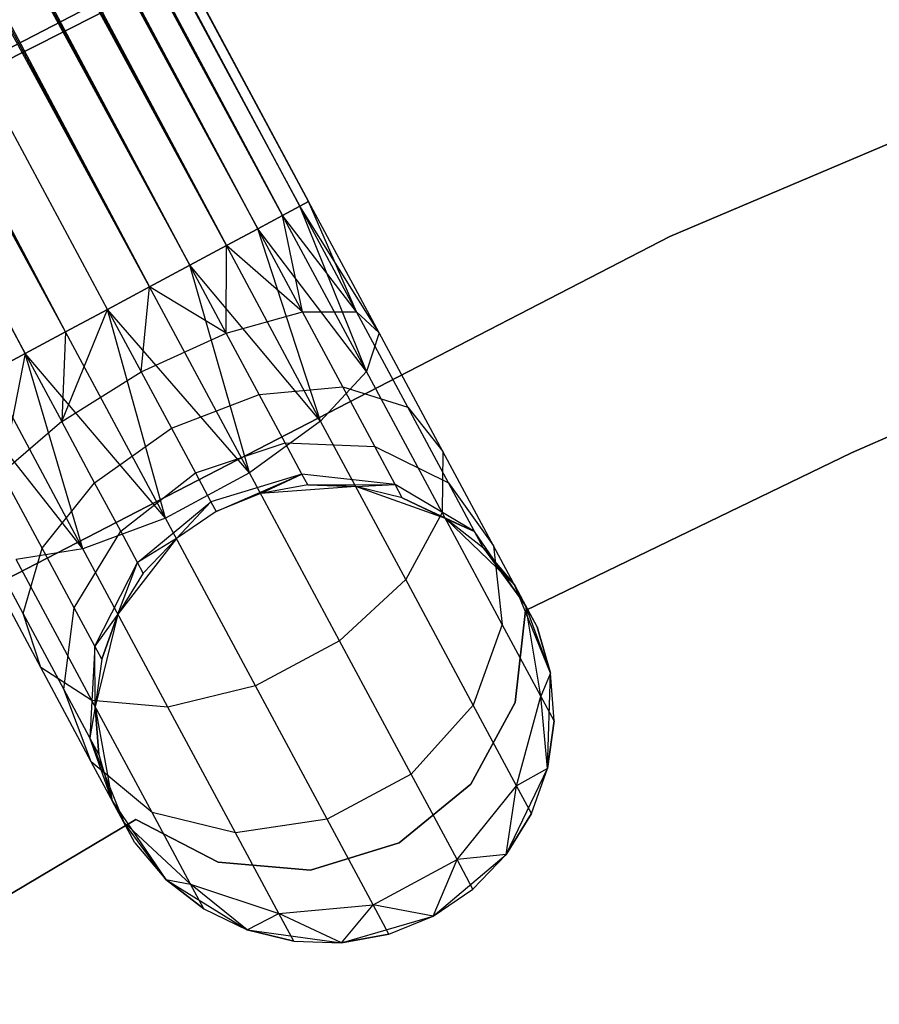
# Model space of a CAD drawing. Extents: x -102 to 102, y -101 to 102.
# Tile 221 of 256: x -20.85 to -17.11, y 35.08 to 39.37. Entities that reach past the tile are written whole.
import ezdxf

# ---------------------------------------------------------------- set-up
doc = ezdxf.new("R2010")
doc.units = 0
doc.header["$LTSCALE"] = 25.4
doc.layers.get('0').update_dxf_attribs({"linetype": 'CONTINUOUS'})

# ---------------------------------------------------------------- blocks, each defined once
blk = doc.blocks.new('NL2500011659_STL')
at = {"color": 0}
for p, q in [((-37.3143, 71.4883, -7.809), (-19.7045, 38.515, -8)), ((-19.5913, 38.5758, -7.6045), (-37.3143, 71.4883, -7.809)), ((-19.5913, 38.5758, -7.6045), (-37.3143, 71.4883, -7.809)), ((-19.6296, 38.5552, -7.809), (-37.3143, 71.4883, -7.809)), ((-19.6296, 38.5552, -7.809), (-37.3143, 71.4883, -7.809)), ((-37.3143, 71.4883, -7.809), (-19.7045, 38.515, -8)), ((-37.276, 71.5089, -7.3955), (-19.5913, 38.5758, -7.6045)), ((-19.5913, 38.5758, -7.3955), (-37.276, 71.5089, -7.3955)), ((-37.276, 71.5089, -7.3955), (-19.5913, 38.5758, -7.6045)), ((-19.6296, 38.5552, -7.191), (-37.276, 71.5089, -7.3955)), ((-19.6296, 38.5552, -7.191), (-37.276, 71.5089, -7.3955)), ((-19.5913, 38.5758, -7.3955), (-37.276, 71.5089, -7.3955)), ((-37.3892, 71.4481, -7), (-19.6296, 38.5552, -7.191)), ((-19.8127, 38.4568, -6.8309), (-37.3892, 71.4481, -7)), ((-19.8127, 38.4568, -6.8309), (-37.3892, 71.4481, -7)), ((-19.7045, 38.515, -7), (-37.3892, 71.4481, -7)), ((-19.7045, 38.515, -7), (-37.3892, 71.4481, -7)), ((-37.3892, 71.4481, -7), (-19.6296, 38.5552, -7.191)), ((-37.4974, 71.3899, -8.1691), (-19.9496, 38.3833, -8.309)), ((-19.7045, 38.515, -8), (-37.4974, 71.3899, -8.1691)), ((-19.7045, 38.515, -8), (-37.4974, 71.3899, -8.1691)), ((-19.8127, 38.4568, -8.1691), (-37.4974, 71.3899, -8.1691)), ((-19.8127, 38.4568, -8.1691), (-37.4974, 71.3899, -8.1691)), ((-37.4974, 71.3899, -8.1691), (-19.9496, 38.3833, -8.309)), ((-37.6343, 71.3164, -6.691), (-19.8127, 38.4568, -6.8309)), ((-20.1091, 38.2977, -6.5865), (-37.6343, 71.3164, -6.691)), ((-20.1091, 38.2977, -6.5865), (-37.6343, 71.3164, -6.691)), ((-19.9496, 38.3833, -6.691), (-37.6343, 71.3164, -6.691)), ((-19.9496, 38.3833, -6.691), (-37.6343, 71.3164, -6.691)), ((-37.6343, 71.3164, -6.691), (-19.8127, 38.4568, -6.8309)), ((-37.7938, 71.2308, -8.4135), (-20.2843, 38.2036, -8.4782)), ((-19.9496, 38.3833, -8.309), (-37.7938, 71.2308, -8.4135)), ((-19.9496, 38.3833, -8.309), (-37.7938, 71.2308, -8.4135)), ((-20.1091, 38.2977, -8.4135), (-37.7938, 71.2308, -8.4135)), ((-20.1091, 38.2977, -8.4135), (-37.7938, 71.2308, -8.4135)), ((-37.7938, 71.2308, -8.4135), (-20.2843, 38.2036, -8.4782)), ((-37.969, 71.1367, -6.5218), (-20.1091, 38.2977, -6.5865)), ((-20.2843, 38.2036, -6.5218), (-37.969, 71.1367, -6.5218)), ((-20.2843, 38.2036, -6.5218), (-37.969, 71.1367, -6.5218)), ((-37.969, 71.1367, -6.5218), (-20.1091, 38.2977, -6.5865)), ((-20.2843, 38.2036, -8.4782), (-38.1522, 71.0384, -8.5)), ((-20.4675, 38.1053, -6.5), (-38.1522, 71.0384, -6.5)), ((-20.4675, 38.1053, -6.5), (-38.1522, 71.0384, -6.5)), ((-20.4675, 38.1053, -8.5), (-38.1522, 71.0384, -8.5)), ((-20.2843, 38.2036, -8.4782), (-38.1522, 71.0384, -8.5)), ((-20.4675, 38.1053, -8.5), (-38.1522, 71.0384, -8.5)), ((-20.6506, 38.0069, -8.4782), (-38.1522, 71.0384, -8.5)), ((-20.6506, 38.0069, -8.4782), (-38.1522, 71.0384, -8.5)), ((-20.8258, 37.9128, -6.5865), (-38.3353, 70.94, -6.5218)), ((-20.8258, 37.9128, -6.5865), (-38.3353, 70.94, -6.5218)), ((-20.6506, 38.0069, -6.5218), (-38.3353, 70.94, -6.5218)), ((-20.6506, 38.0069, -6.5218), (-38.3353, 70.94, -6.5218)), ((-20.6506, 38.0069, -8.4782), (-38.5105, 70.8459, -8.4135)), ((-20.6506, 38.0069, -8.4782), (-38.5105, 70.8459, -8.4135)), ((-20.8258, 37.9128, -8.4135), (-38.5105, 70.8459, -8.4135)), ((-20.8258, 37.9128, -8.4135), (-38.5105, 70.8459, -8.4135)), ((-38.67, 70.7603, -6.691), (-20.8258, 37.9128, -6.5865)), ((-38.67, 70.7603, -6.691), (-20.8258, 37.9128, -6.5865)), ((-18.5002, 40.404, 1), (-21.4683, 38.9073, 1)), ((-21.4683, 38.9073, -6.5), (-18.5002, 40.404, -6.5)), ((-18.5002, 40.404, 1), (-21.4683, 38.9073, 1)), ((-21.4683, 38.9073, -6.5), (-18.5002, 40.404, -6.5)), ((-18.9936, 40.2295, 1), (-21.9472, 38.6965, 1)), ((-21.9472, 38.6965, 2), (-18.9936, 40.2295, 2)), ((-18.9936, 40.2295, 1), (-21.9472, 38.6965, 1)), ((-21.9472, 38.6965, 2), (-18.9936, 40.2295, 2)), ((-18.0184, 38.4228, 1), (-15.0238, 39.6905, 1)), ((-15.0238, 39.6905, -6.5), (-18.0184, 38.4228, -6.5)), ((-15.0238, 39.6905, -6.5), (-18.0184, 38.4228, -6.5)), ((-18.0184, 38.4228, 1), (-15.0238, 39.6905, 1)), ((-19.5913, 38.5758, -7.3955), (-19.6296, 38.5552, -7.191)), ((-19.6296, 38.5552, -7.809), (-19.5913, 38.5758, -7.6045)), ((-19.6296, 38.5552, -7.809), (-19.5913, 38.5758, -7.6045)), ((-19.5913, 38.5758, -7.3955), (-19.6296, 38.5552, -7.191)), ((-19.3824, 38.0948, -7.1082), (-19.5913, 38.5758, -7.3955)), ((-19.3824, 38.0948, -7.1082), (-19.5913, 38.5758, -7.3955)), ((-19.2836, 38.0028, -7.5015), (-19.5913, 38.5758, -7.3955)), ((-19.2836, 38.0028, -7.5015), (-19.5913, 38.5758, -7.6045)), ((-19.2836, 38.0028, -7.5015), (-19.5913, 38.5758, -7.3955)), ((-19.2836, 38.0028, -7.5015), (-19.5913, 38.5758, -7.6045)), ((-19.6296, 38.5552, -7.191), (-19.7045, 38.515, -7)), ((-19.7045, 38.515, -8), (-19.6296, 38.5552, -7.809)), ((-19.7045, 38.515, -8), (-19.6296, 38.5552, -7.809)), ((-19.6296, 38.5552, -7.191), (-19.7045, 38.515, -7)), ((-19.3824, 38.0948, -7.1082), (-19.6296, 38.5552, -7.191)), ((-19.3824, 38.0948, -7.1082), (-19.6296, 38.5552, -7.191)), ((-19.2836, 38.0028, -7.5015), (-19.6296, 38.5552, -7.809)), ((-19.2836, 38.0028, -7.5015), (-19.6296, 38.5552, -7.809)), ((-19.339, 37.8344, -7.8776), (-19.6296, 38.5552, -7.809)), ((-19.339, 37.8344, -7.8776), (-19.6296, 38.5552, -7.809)), ((-19.7045, 38.515, -7), (-19.8127, 38.4568, -6.8309)), ((-19.8127, 38.4568, -8.1691), (-19.7045, 38.515, -8)), ((-19.8127, 38.4568, -8.1691), (-19.7045, 38.515, -8)), ((-19.7045, 38.515, -7), (-19.8127, 38.4568, -6.8309)), ((-19.6182, 38.0945, -6.7657), (-19.7045, 38.515, -7)), ((-19.6182, 38.0945, -6.7657), (-19.7045, 38.515, -7)), ((-19.3824, 38.0948, -7.1082), (-19.7045, 38.515, -7)), ((-19.3824, 38.0948, -7.1082), (-19.7045, 38.515, -7)), ((-19.339, 37.8344, -7.8776), (-19.7045, 38.515, -8)), ((-19.339, 37.8344, -7.8776), (-19.7045, 38.515, -8)), ((-19.8127, 38.4568, -6.8309), (-19.9496, 38.3833, -6.691)), ((-19.9496, 38.3833, -8.309), (-19.8127, 38.4568, -8.1691)), ((-19.9496, 38.3833, -8.309), (-19.8127, 38.4568, -8.1691)), ((-19.8127, 38.4568, -6.8309), (-19.9496, 38.3833, -6.691)), ((-19.6182, 38.0945, -6.7657), (-19.8127, 38.4568, -6.8309)), ((-19.6182, 38.0945, -6.7657), (-19.8127, 38.4568, -6.8309)), ((-19.339, 37.8344, -7.8776), (-19.8127, 38.4568, -8.1691)), ((-19.339, 37.8344, -7.8776), (-19.8127, 38.4568, -8.1691)), ((-19.539, 37.6186, -8.1715), (-19.8127, 38.4568, -8.1691)), ((-19.539, 37.6186, -8.1715), (-19.8127, 38.4568, -8.1691)), ((-20.9072, 36.9296, 1), (-18.0184, 38.4228, 1)), ((-18.0184, 38.4228, -6.5), (-20.9072, 36.9296, -6.5)), ((-18.0184, 38.4228, -6.5), (-20.9072, 36.9296, -6.5)), ((-20.9072, 36.9296, 1), (-18.0184, 38.4228, 1)), ((-18.0184, 38.4228, -6.5), (-18.0184, 38.4228, 1)), ((-18.0184, 38.4228, -6.5), (-18.0184, 38.4228, 1)), ((-19.9496, 38.3833, -6.691), (-20.1091, 38.2977, -6.5865)), ((-20.1091, 38.2977, -8.4135), (-19.9496, 38.3833, -8.309)), ((-20.1091, 38.2977, -8.4135), (-19.9496, 38.3833, -8.309)), ((-19.9496, 38.3833, -6.691), (-20.1091, 38.2977, -6.5865)), ((-19.9503, 38.0019, -6.5333), (-19.9496, 38.3833, -6.691)), ((-19.9503, 38.0019, -6.5333), (-19.9496, 38.3833, -6.691)), ((-19.6182, 38.0945, -6.7657), (-19.9496, 38.3833, -6.691)), ((-19.6182, 38.0945, -6.7657), (-19.9496, 38.3833, -6.691)), ((-19.539, 37.6186, -8.1715), (-19.9496, 38.3833, -8.309)), ((-19.539, 37.6186, -8.1715), (-19.9496, 38.3833, -8.309)), ((-20.1091, 38.2977, -6.5865), (-20.2843, 38.2036, -6.5218)), ((-20.2843, 38.2036, -8.4782), (-20.1091, 38.2977, -8.4135)), ((-20.2843, 38.2036, -8.4782), (-20.1091, 38.2977, -8.4135)), ((-20.1091, 38.2977, -6.5865), (-20.2843, 38.2036, -6.5218)), ((-19.9503, 38.0019, -6.5333), (-20.1091, 38.2977, -6.5865)), ((-19.9503, 38.0019, -6.5333), (-20.1091, 38.2977, -6.5865)), ((-19.539, 37.6186, -8.1715), (-20.1091, 38.2977, -8.4135)), ((-19.539, 37.6186, -8.1715), (-20.1091, 38.2977, -8.4135)), ((-19.8489, 37.3928, -8.3324), (-20.1091, 38.2977, -8.4135)), ((-19.8489, 37.3928, -8.3324), (-20.1091, 38.2977, -8.4135)), ((-20.2843, 38.2036, -6.5218), (-20.4675, 38.1053, -6.5)), ((-20.4675, 38.1053, -8.5), (-20.2843, 38.2036, -8.4782)), ((-20.2843, 38.2036, -6.5218), (-20.4675, 38.1053, -6.5)), ((-20.4675, 38.1053, -8.5), (-20.2843, 38.2036, -8.4782)), ((-20.3213, 37.833, -6.4511), (-20.2843, 38.2036, -6.5218)), ((-20.3213, 37.833, -6.4511), (-20.2843, 38.2036, -6.5218)), ((-19.9503, 38.0019, -6.5333), (-20.2843, 38.2036, -6.5218)), ((-19.9503, 38.0019, -6.5333), (-20.2843, 38.2036, -6.5218)), ((-19.8489, 37.3928, -8.3324), (-20.2843, 38.2036, -8.4782)), ((-19.8489, 37.3928, -8.3324), (-20.2843, 38.2036, -8.4782)), ((-20.667, 37.6171, -6.5333), (-20.4675, 38.1053, -6.5)), ((-20.667, 37.6171, -6.5333), (-20.4675, 38.1053, -6.5)), ((-20.6506, 38.0069, -8.4782), (-20.4675, 38.1053, -8.5)), ((-20.4675, 38.1053, -6.5), (-20.6506, 38.0069, -6.5218)), ((-20.4675, 38.1053, -6.5), (-20.6506, 38.0069, -6.5218)), ((-20.6506, 38.0069, -8.4782), (-20.4675, 38.1053, -8.5)), ((-20.4675, 38.1053, -6.5), (-20.3213, 37.833, -6.4511)), ((-19.8489, 37.3928, -8.3324), (-20.4675, 38.1053, -8.5)), ((-19.8489, 37.3928, -8.3324), (-20.4675, 38.1053, -8.5)), ((-20.2153, 37.1961, -8.3324), (-20.4675, 38.1053, -8.5)), ((-20.2153, 37.1961, -8.3324), (-20.4675, 38.1053, -8.5)), ((-20.4675, 38.1053, -6.5), (-20.3213, 37.833, -6.4511)), ((-19.9503, 38.0019, -6.5333), (-19.6182, 38.0945, -6.7657)), ((-19.9503, 38.0019, -6.5333), (-19.6182, 38.0945, -6.7657)), ((-19.6182, 38.0945, -6.7657), (-19.3824, 38.0948, -7.1082)), ((-19.6182, 38.0945, -6.7657), (-19.3824, 38.0948, -7.1082)), ((-19.4427, 37.7677, -6.5767), (-19.6182, 38.0945, -6.7657)), ((-19.4427, 37.7677, -6.5767), (-19.6182, 38.0945, -6.7657)), ((-19.3824, 38.0948, -7.1082), (-19.2836, 38.0028, -7.5015)), ((-19.1593, 37.6795, -6.868), (-19.3824, 38.0948, -7.1082)), ((-19.1593, 37.6795, -6.868), (-19.3824, 38.0948, -7.1082)), ((-19.3824, 38.0948, -7.1082), (-19.2836, 38.0028, -7.5015)), ((-17.2268, 37.4798), (-15.7816, 38.1114)), ((-15.7816, 38.1114, -2), (-17.2268, 37.4798, -2)), ((-15.7816, 38.1114, -2), (-17.2268, 37.4798, -2)), ((-17.2268, 37.4798), (-15.7816, 38.1114)), ((-20.8258, 37.9128, -8.4135), (-20.6506, 38.0069, -8.4782)), ((-20.6506, 38.0069, -6.5218), (-20.8258, 37.9128, -6.5865)), ((-20.6506, 38.0069, -6.5218), (-20.8258, 37.9128, -6.5865)), ((-20.8258, 37.9128, -8.4135), (-20.6506, 38.0069, -8.4782)), ((-20.6506, 38.0069, -6.5218), (-20.667, 37.6171, -6.5333)), ((-20.6506, 38.0069, -6.5218), (-20.667, 37.6171, -6.5333)), ((-20.2153, 37.1961, -8.3324), (-20.6506, 38.0069, -8.4782)), ((-20.2153, 37.1961, -8.3324), (-20.6506, 38.0069, -8.4782)), ((-20.3213, 37.833, -6.4511), (-19.9503, 38.0019, -6.5333)), ((-20.3213, 37.833, -6.4511), (-19.9503, 38.0019, -6.5333)), ((-19.807, 37.7351, -6.379), (-19.9503, 38.0019, -6.5333)), ((-19.807, 37.7351, -6.379), (-19.9503, 38.0019, -6.5333)), ((-19.2836, 38.0028, -7.5015), (-19.339, 37.8344, -7.8776)), ((-19.2836, 38.0028, -7.5015), (-19.339, 37.8344, -7.8776)), ((-19.0061, 37.4859, -7.2026), (-19.2836, 38.0028, -7.5015)), ((-19.0061, 37.4859, -7.2026), (-19.2836, 38.0028, -7.5015)), ((-20.9853, 37.8272, -8.309), (-20.8258, 37.9128, -8.4135)), ((-20.8258, 37.9128, -6.5865), (-20.9853, 37.8272, -6.691)), ((-20.8258, 37.9128, -6.5865), (-20.9853, 37.8272, -6.691)), ((-20.9853, 37.8272, -8.309), (-20.8258, 37.9128, -8.4135)), ((-20.8258, 37.9128, -6.5865), (-20.9276, 37.3914, -6.7657)), ((-20.8258, 37.9128, -6.5865), (-20.9276, 37.3914, -6.7657)), ((-20.2153, 37.1961, -8.3324), (-20.8258, 37.9128, -8.4135)), ((-20.2153, 37.1961, -8.3324), (-20.8258, 37.9128, -8.4135)), ((-20.5746, 37.0624, -8.1715), (-20.8258, 37.9128, -8.4135)), ((-20.5746, 37.0624, -8.1715), (-20.8258, 37.9128, -8.4135)), ((-20.8258, 37.9128, -6.5865), (-20.667, 37.6171, -6.5333)), ((-20.8258, 37.9128, -6.5865), (-20.667, 37.6171, -6.5333)), ((-20.5746, 37.0624, -8.1715), (-20.9853, 37.8272, -8.309)), ((-20.5746, 37.0624, -8.1715), (-20.9853, 37.8272, -8.309)), ((-20.667, 37.6171, -6.5333), (-20.3213, 37.833, -6.4511)), ((-20.667, 37.6171, -6.5333), (-20.3213, 37.833, -6.4511)), ((-20.3213, 37.833, -6.4511), (-20.1894, 37.5874, -6.309)), ((-20.3213, 37.833, -6.4511), (-20.1894, 37.5874, -6.309)), ((-19.339, 37.8344, -7.8776), (-19.539, 37.6186, -8.1715)), ((-19.339, 37.8344, -7.8776), (-19.539, 37.6186, -8.1715)), ((-19.0093, 37.2204, -7.5225), (-19.339, 37.8344, -7.8776)), ((-19.0093, 37.2204, -7.5225), (-19.339, 37.8344, -7.8776)), ((-20.5746, 37.0624, -8.1715), (-21.1222, 37.7537, -8.1691)), ((-20.5746, 37.0624, -8.1715), (-21.1222, 37.7537, -8.1691)), ((-19.807, 37.7351, -6.379), (-19.4427, 37.7677, -6.5767)), ((-19.807, 37.7351, -6.379), (-19.4427, 37.7677, -6.5767)), ((-19.4427, 37.7677, -6.5767), (-19.1593, 37.6795, -6.868)), ((-19.3034, 37.5083, -6.2823), (-19.4427, 37.7677, -6.5767)), ((-19.3034, 37.5083, -6.2823), (-19.4427, 37.7677, -6.5767)), ((-19.4427, 37.7677, -6.5767), (-19.1593, 37.6795, -6.868)), ((-20.1894, 37.5874, -6.309), (-19.807, 37.7351, -6.379)), ((-20.1894, 37.5874, -6.309), (-19.807, 37.7351, -6.379)), ((-19.6933, 37.5233, -6.1386), (-19.807, 37.7351, -6.379)), ((-19.6933, 37.5233, -6.1386), (-19.807, 37.7351, -6.379)), ((-19.1593, 37.6795, -6.868), (-19.0061, 37.4859, -7.2026)), ((-18.9824, 37.35, -6.4939), (-19.1593, 37.6795, -6.868)), ((-18.9824, 37.35, -6.4939), (-19.1593, 37.6795, -6.868)), ((-19.1593, 37.6795, -6.868), (-19.0061, 37.4859, -7.2026)), ((-20.667, 37.6171, -6.5333), (-20.9276, 37.3914, -6.7657)), ((-20.667, 37.6171, -6.5333), (-20.9276, 37.3914, -6.7657)), ((-20.5237, 37.3502, -6.379), (-20.667, 37.6171, -6.5333)), ((-20.5237, 37.3502, -6.379), (-20.667, 37.6171, -6.5333)), ((-20.5237, 37.3502, -6.379), (-20.1894, 37.5874, -6.309)), ((-20.5237, 37.3502, -6.379), (-20.1894, 37.5874, -6.309)), ((-20.1894, 37.5874, -6.309), (-20.0847, 37.3925, -6.0878)), ((-20.1894, 37.5874, -6.309), (-20.0847, 37.3925, -6.0878)), ((-19.539, 37.6186, -8.1715), (-19.8489, 37.3928, -8.3324)), ((-19.539, 37.6186, -8.1715), (-19.8489, 37.3928, -8.3324)), ((-19.1685, 36.9287, -7.7725), (-19.539, 37.6186, -8.1715)), ((-19.1685, 36.9287, -7.7725), (-19.539, 37.6186, -8.1715)), ((-20.0847, 37.3925, -6.0878), (-19.6933, 37.5233, -6.1386)), ((-20.0847, 37.3925, -6.0878), (-19.6933, 37.5233, -6.1386)), ((-19.6933, 37.5233, -6.1386), (-19.3034, 37.5083, -6.2823)), ((-19.6203, 37.3874, -5.8357), (-19.6933, 37.5233, -6.1386)), ((-19.6203, 37.3874, -5.8357), (-19.6933, 37.5233, -6.1386)), ((-19.6933, 37.5233, -6.1386), (-19.3034, 37.5083, -6.2823)), ((-19.3034, 37.5083, -6.2823), (-18.9824, 37.35, -6.4939)), ((-19.2139, 37.3417, -5.9113), (-19.3034, 37.5083, -6.2823)), ((-19.2139, 37.3417, -5.9113), (-19.3034, 37.5083, -6.2823)), ((-19.3034, 37.5083, -6.2823), (-18.9824, 37.35, -6.4939)), ((-19.0061, 37.4859, -7.2026), (-19.0093, 37.2204, -7.5225)), ((-19.0061, 37.4859, -7.2026), (-19.0093, 37.2204, -7.5225)), ((-18.7858, 37.0758, -6.737), (-19.0061, 37.4859, -7.2026)), ((-18.7858, 37.0758, -6.737), (-19.0061, 37.4859, -7.2026)), ((-18.6468, 36.7935), (-17.2268, 37.4798)), ((-17.2268, 37.4798, -2), (-18.6468, 36.7935, -2)), ((-17.2268, 37.4798, -2), (-18.6468, 36.7935, -2)), ((-18.6468, 36.7935), (-17.2268, 37.4798)), ((-17.2268, 37.4798), (-17.2268, 37.4798, -2)), ((-17.2268, 37.4798), (-17.2268, 37.4798, -2)), ((-20.7521, 37.0645, -6.5767), (-20.9276, 37.3914, -6.7657)), ((-20.7521, 37.0645, -6.5767), (-20.9276, 37.3914, -6.7657)), ((-20.41, 37.1385, -6.1386), (-20.0847, 37.3925, -6.0878)), ((-20.41, 37.1385, -6.1386), (-20.0847, 37.3925, -6.0878)), ((-19.8489, 37.3928, -8.3324), (-20.2153, 37.1961, -8.3324)), ((-19.8489, 37.3928, -8.3324), (-20.2153, 37.1961, -8.3324)), ((-20.0847, 37.3925, -6.0878), (-20.0175, 37.2674, -5.809)), ((-20.0847, 37.3925, -6.0878), (-20.0175, 37.2674, -5.809)), ((-19.6203, 37.3874, -5.8357), (-20.0175, 37.2674, -5.809)), ((-19.6203, 37.3874, -5.8357), (-20.0175, 37.2674, -5.809)), ((-19.9944, 37.2243, -5.5), (-19.6203, 37.3874, -5.8357)), ((-19.9944, 37.2243, -5.5), (-19.6203, 37.3874, -5.8357)), ((-19.4561, 36.6614, -7.9094), (-19.8489, 37.3928, -8.3324)), ((-19.4561, 36.6614, -7.9094), (-19.8489, 37.3928, -8.3324)), ((-19.8009, 37.3034, -5.5), (-19.6203, 37.3874, -5.8357)), ((-19.8009, 37.3034, -5.5), (-19.6203, 37.3874, -5.8357)), ((-19.5951, 37.3405, -5.5), (-19.6203, 37.3874, -5.8357)), ((-19.5951, 37.3405, -5.5), (-19.6203, 37.3874, -5.8357)), ((-19.2139, 37.3417, -5.9113), (-19.6203, 37.3874, -5.8357)), ((-19.2139, 37.3417, -5.9113), (-19.6203, 37.3874, -5.8357)), ((-20.7521, 37.0645, -6.5767), (-20.5237, 37.3502, -6.379)), ((-20.7521, 37.0645, -6.5767), (-20.5237, 37.3502, -6.379)), ((-20.41, 37.1385, -6.1386), (-20.5237, 37.3502, -6.379)), ((-20.41, 37.1385, -6.1386), (-20.5237, 37.3502, -6.379)), ((-19.5951, 37.3405, -5.5), (-19.8009, 37.3034, 0)), ((-19.5951, 37.3405, -5.5), (-19.8009, 37.3034, 0)), ((-19.5951, 37.3405, -5.5), (-19.8009, 37.3034, -5.5)), ((-19.5951, 37.3405, -5.5), (-19.8009, 37.3034, -5.5)), ((-19.3862, 37.3341, 0), (-19.8009, 37.3034, 0)), ((-19.3862, 37.3341, 0), (-19.8009, 37.3034, 0)), ((-19.5951, 37.3405, -5.5), (-19.2139, 37.3417, -5.9113)), ((-19.5951, 37.3405, -5.5), (-19.2139, 37.3417, -5.9113)), ((-19.3862, 37.3341, -5.5), (-19.5951, 37.3405, -5.5)), ((-19.5951, 37.3405, -5.5), (-19.3862, 37.3341, 0)), ((-19.5951, 37.3405, -5.5), (-19.3862, 37.3341, 0)), ((-19.3862, 37.3341, -5.5), (-19.5951, 37.3405, -5.5)), ((-19.3862, 37.3341, -5.5), (-19.2139, 37.3417, -5.9113)), ((-19.3862, 37.3341, -5.5), (-19.2139, 37.3417, -5.9113)), ((-18.9948, 37.1935, 0), (-19.3862, 37.3341, 0)), ((-19.1831, 37.2843, -5.5), (-19.3862, 37.3341, 0)), ((-18.9948, 37.1935, 0), (-19.3862, 37.3341, 0)), ((-19.1831, 37.2843, -5.5), (-19.3862, 37.3341, -5.5)), ((-19.3862, 37.3341, -5.5), (-19.3862, 37.3341, 0)), ((-19.1831, 37.2843, -5.5), (-19.3862, 37.3341, 0)), ((-19.3862, 37.3341, -5.5), (-19.3862, 37.3341, 0)), ((-19.1831, 37.2843, -5.5), (-19.3862, 37.3341, -5.5)), ((-19.1831, 37.2843, -5.5), (-19.2139, 37.3417, -5.9113)), ((-19.1831, 37.2843, -5.5), (-19.2139, 37.3417, -5.9113)), ((-18.8687, 37.1383, -6.0225), (-19.2139, 37.3417, -5.9113)), ((-18.8687, 37.1383, -6.0225), (-19.2139, 37.3417, -5.9113)), ((-18.9824, 37.35, -6.4939), (-18.7858, 37.0758, -6.737)), ((-18.8687, 37.1383, -6.0225), (-18.9824, 37.35, -6.4939)), ((-18.8687, 37.1383, -6.0225), (-18.9824, 37.35, -6.4939)), ((-18.9824, 37.35, -6.4939), (-18.7858, 37.0758, -6.737)), ((-19.8009, 37.3034, 0), (-19.9944, 37.2243, 0)), ((-19.8009, 37.3034, -5.5), (-19.9944, 37.2243, -5.5)), ((-19.8009, 37.3034, 0), (-19.9944, 37.2243, 0)), ((-19.8009, 37.3034, -5.5), (-19.9944, 37.2243, -5.5)), ((-19.8009, 37.3034, -5.5), (-19.8009, 37.3034, 0)), ((-19.8009, 37.3034, -5.5), (-19.8009, 37.3034, 0)), ((-18.9948, 37.1935, -5.5), (-19.1831, 37.2843, -5.5)), ((-19.1831, 37.2843, -5.5), (-18.9948, 37.1935, 0)), ((-19.1831, 37.2843, -5.5), (-18.9948, 37.1935, 0)), ((-19.1831, 37.2843, -5.5), (-18.8687, 37.1383, -6.0225)), ((-18.9948, 37.1935, -5.5), (-19.1831, 37.2843, -5.5)), ((-19.1831, 37.2843, -5.5), (-18.8687, 37.1383, -6.0225)), ((-20.337, 37.0025, -5.8357), (-20.0175, 37.2674, -5.809)), ((-20.337, 37.0025, -5.8357), (-20.0175, 37.2674, -5.809)), ((-20.1672, 37.1066, -5.5), (-20.0175, 37.2674, -5.809)), ((-20.1672, 37.1066, -5.5), (-20.0175, 37.2674, -5.809)), ((-20.0175, 37.2674, -5.809), (-19.9944, 37.2243, -5.5)), ((-20.0175, 37.2674, -5.809), (-19.9944, 37.2243, -5.5)), ((-20.8351, 36.7797, -6.868), (-21.0581, 37.195, -7.1082)), ((-20.8351, 36.7797, -6.868), (-21.0581, 37.195, -7.1082)), ((-20.2153, 37.1961, -8.3324), (-20.5746, 37.0624, -8.1715)), ((-20.2153, 37.1961, -8.3324), (-20.5746, 37.0624, -8.1715)), ((-19.8225, 36.4647, -7.9094), (-20.2153, 37.1961, -8.3324)), ((-19.8225, 36.4647, -7.9094), (-20.2153, 37.1961, -8.3324)), ((-19.9944, 37.2243, 0), (-20.1672, 37.1066, 0)), ((-19.9944, 37.2243, -5.5), (-20.1672, 37.1066, -5.5)), ((-19.9944, 37.2243, 0), (-20.1672, 37.1066, 0)), ((-19.9944, 37.2243, -5.5), (-20.1672, 37.1066, -5.5)), ((-19.9944, 37.2243, -5.5), (-19.9944, 37.2243, 0)), ((-19.9944, 37.2243, -5.5), (-19.9944, 37.2243, 0)), ((-19.0093, 37.2204, -7.5225), (-19.1685, 36.9287, -7.7725)), ((-19.0093, 37.2204, -7.5225), (-19.1685, 36.9287, -7.7725)), ((-18.7476, 36.7331, -6.9695), (-19.0093, 37.2204, -7.5225)), ((-18.7476, 36.7331, -6.9695), (-19.0093, 37.2204, -7.5225)), ((-18.6945, 36.9058, 0), (-18.9948, 37.1935, 0)), ((-18.8296, 37.0654, -5.5), (-18.9948, 37.1935, 0)), ((-18.6945, 36.9058, 0), (-18.9948, 37.1935, 0)), ((-18.8296, 37.0654, -5.5), (-18.9948, 37.1935, -5.5)), ((-18.9948, 37.1935, -5.5), (-18.9948, 37.1935, 0)), ((-18.8296, 37.0654, -5.5), (-18.9948, 37.1935, 0)), ((-18.9948, 37.1935, -5.5), (-18.9948, 37.1935, 0)), ((-18.9948, 37.1935, -5.5), (-18.8687, 37.1383, -6.0225)), ((-18.9948, 37.1935, -5.5), (-18.8687, 37.1383, -6.0225)), ((-18.8296, 37.0654, -5.5), (-18.9948, 37.1935, -5.5)), ((-20.6128, 36.8051, -6.2823), (-20.41, 37.1385, -6.1386)), ((-20.6128, 36.8051, -6.2823), (-20.41, 37.1385, -6.1386)), ((-20.1672, 37.1066, 0), (-20.4219, 36.7779, 0)), ((-20.1672, 37.1066, 0), (-20.4219, 36.7779, 0)), ((-20.337, 37.0025, -5.8357), (-20.41, 37.1385, -6.1386)), ((-20.337, 37.0025, -5.8357), (-20.41, 37.1385, -6.1386)), ((-20.1672, 37.1066, -5.5), (-20.337, 37.0025, -5.8357)), ((-20.1672, 37.1066, -5.5), (-20.337, 37.0025, -5.8357)), ((-20.1672, 37.1066, -5.5), (-20.3118, 36.9557, -5.5)), ((-20.3118, 36.9557, -5.5), (-20.1672, 37.1066, 0)), ((-20.3118, 36.9557, -5.5), (-20.1672, 37.1066, 0)), ((-20.1672, 37.1066, -5.5), (-20.3118, 36.9557, -5.5)), ((-20.1672, 37.1066, -5.5), (-20.1672, 37.1066, 0)), ((-20.1672, 37.1066, -5.5), (-20.1672, 37.1066, 0)), ((-18.8296, 37.0654, -5.5), (-18.8687, 37.1383, -6.0225)), ((-18.8296, 37.0654, -5.5), (-18.8687, 37.1383, -6.0225)), ((-18.6444, 36.8124, -6.1503), (-18.8687, 37.1383, -6.0225)), ((-18.6444, 36.8124, -6.1503), (-18.8687, 37.1383, -6.0225)), ((-20.8351, 36.7797, -6.868), (-20.7521, 37.0645, -6.5767)), ((-20.8351, 36.7797, -6.868), (-20.7521, 37.0645, -6.5767)), ((-20.6128, 36.8051, -6.2823), (-20.7521, 37.0645, -6.5767)), ((-20.6128, 36.8051, -6.2823), (-20.7521, 37.0645, -6.5767)), ((-18.6945, 36.9058, -5.5), (-18.8296, 37.0654, -5.5)), ((-18.8296, 37.0654, -5.5), (-18.6945, 36.9058, 0)), ((-18.8296, 37.0654, -5.5), (-18.6945, 36.9058, 0)), ((-18.8296, 37.0654, -5.5), (-18.6444, 36.8124, -6.1503)), ((-18.8296, 37.0654, -5.5), (-18.6444, 36.8124, -6.1503)), ((-18.6945, 36.9058, -5.5), (-18.8296, 37.0654, -5.5)), ((-18.7858, 37.0758, -6.737), (-18.7476, 36.7331, -6.9695)), ((-18.6444, 36.8124, -6.1503), (-18.7858, 37.0758, -6.737)), ((-18.6444, 36.8124, -6.1503), (-18.7858, 37.0758, -6.737)), ((-18.7858, 37.0758, -6.737), (-18.7476, 36.7331, -6.9695)), ((-20.7584, 36.5449, -7.2026), (-21.036, 37.0618, -7.5015)), ((-20.7584, 36.5449, -7.2026), (-21.036, 37.0618, -7.5015)), ((-20.5746, 37.0624, -8.1715), (-20.865, 37.0149, -7.8776)), ((-20.5746, 37.0624, -8.1715), (-20.865, 37.0149, -7.8776)), ((-20.2042, 36.3726, -7.7725), (-20.5746, 37.0624, -8.1715)), ((-20.2042, 36.3726, -7.7725), (-20.5746, 37.0624, -8.1715)), ((-20.5352, 36.4009, -7.5225), (-20.865, 37.0149, -7.8776)), ((-20.5352, 36.4009, -7.5225), (-20.865, 37.0149, -7.8776)), ((-20.5234, 36.6386, -5.9113), (-20.337, 37.0025, -5.8357)), ((-20.5234, 36.6386, -5.9113), (-20.337, 37.0025, -5.8357)), ((-20.4219, 36.7779, -5.5), (-20.337, 37.0025, -5.8357)), ((-20.4219, 36.7779, -5.5), (-20.337, 37.0025, -5.8357)), ((-20.3118, 36.9557, -5.5), (-20.337, 37.0025, -5.8357)), ((-20.3118, 36.9557, -5.5), (-20.337, 37.0025, -5.8357)), ((-20.3118, 36.9557, -5.5), (-20.4219, 36.7779, 0)), ((-20.3118, 36.9557, -5.5), (-20.4219, 36.7779, -5.5)), ((-20.3118, 36.9557, -5.5), (-20.4219, 36.7779, 0)), ((-20.3118, 36.9557, -5.5), (-20.4219, 36.7779, -5.5)), ((-19.1685, 36.9287, -7.7725), (-19.4561, 36.6614, -7.9094)), ((-19.1685, 36.9287, -7.7725), (-19.4561, 36.6614, -7.9094)), ((-18.8745, 36.3812, -7.1511), (-19.1685, 36.9287, -7.7725)), ((-18.8745, 36.3812, -7.1511), (-19.1685, 36.9287, -7.7725)), ((-18.5372, 36.5209, 0), (-18.6945, 36.9058, 0)), ((-18.5956, 36.7217, -5.5), (-18.6945, 36.9058, 0)), ((-18.5372, 36.5209, 0), (-18.6945, 36.9058, 0)), ((-18.5956, 36.7217, -5.5), (-18.6945, 36.9058, 0)), ((-18.6945, 36.9058, -5.5), (-18.6444, 36.8124, -6.1503)), ((-18.6945, 36.9058, -5.5), (-18.6945, 36.9058, 0)), ((-18.6945, 36.9058, -5.5), (-18.6945, 36.9058, 0)), ((-18.6945, 36.9058, -5.5), (-18.6444, 36.8124, -6.1503)), ((-18.5956, 36.7217, -5.5), (-18.6444, 36.8124, -6.1503)), ((-18.5956, 36.7217, -5.5), (-18.6444, 36.8124, -6.1503)), ((-18.5372, 36.5209, -5.5), (-18.6444, 36.8124, -6.1503)), ((-18.5372, 36.5209, -5.5), (-18.6444, 36.8124, -6.1503)), ((-18.5796, 36.4202, -6.2725), (-18.6444, 36.8124, -6.1503)), ((-18.5796, 36.4202, -6.2725), (-18.6444, 36.8124, -6.1503)), ((-20.7584, 36.5449, -7.2026), (-20.8351, 36.7797, -6.868)), ((-20.6581, 36.4501, -6.4939), (-20.8351, 36.7797, -6.868)), ((-20.7584, 36.5449, -7.2026), (-20.8351, 36.7797, -6.868)), ((-20.6581, 36.4501, -6.4939), (-20.8351, 36.7797, -6.868)), ((-20.6581, 36.4501, -6.4939), (-20.6128, 36.8051, -6.2823)), ((-20.6581, 36.4501, -6.4939), (-20.6128, 36.8051, -6.2823)), ((-20.5234, 36.6386, -5.9113), (-20.6128, 36.8051, -6.2823)), ((-20.5234, 36.6386, -5.9113), (-20.6128, 36.8051, -6.2823)), ((-20.4219, 36.7779, -5.5), (-20.5234, 36.6386, -5.9113)), ((-20.4219, 36.7779, -5.5), (-20.5234, 36.6386, -5.9113)), ((-20.4219, 36.7779, 0), (-20.5208, 36.374, 0)), ((-20.4219, 36.7779, 0), (-20.5208, 36.374, 0)), ((-20.4219, 36.7779, -5.5), (-20.4926, 36.5812, -5.5)), ((-20.4926, 36.5812, -5.5), (-20.4219, 36.7779, 0)), ((-20.4926, 36.5812, -5.5), (-20.4219, 36.7779, 0)), ((-20.4219, 36.7779, -5.5), (-20.4926, 36.5812, -5.5)), ((-20.4219, 36.7779, -5.5), (-20.4219, 36.7779, 0)), ((-20.4219, 36.7779, -5.5), (-20.4219, 36.7779, 0)), ((-18.6912, 36.3919), (-18.6468, 36.7935)), ((-18.6468, 36.7935, -2), (-18.6912, 36.3919, -2)), ((-18.6468, 36.7935, -2), (-18.6912, 36.3919, -2)), ((-18.6912, 36.3919), (-18.6468, 36.7935)), ((-18.6468, 36.7935), (-18.6468, 36.7935, -2)), ((-18.6468, 36.7935), (-18.6468, 36.7935, -2)), ((-18.7476, 36.7331, -6.9695), (-18.8745, 36.3812, -7.1511)), ((-18.7476, 36.7331, -6.9695), (-18.8745, 36.3812, -7.1511)), ((-18.5796, 36.4202, -6.2725), (-18.7476, 36.7331, -6.9695)), ((-18.5796, 36.4202, -6.2725), (-18.7476, 36.7331, -6.9695)), ((-18.5372, 36.5209, -5.5), (-18.5956, 36.7217, -5.5)), ((-18.5956, 36.7217, -5.5), (-18.5372, 36.5209, 0)), ((-18.5956, 36.7217, -5.5), (-18.5372, 36.5209, 0)), ((-18.5372, 36.5209, -5.5), (-18.5956, 36.7217, -5.5)), ((-20.5234, 36.6386, -5.9113), (-20.5445, 36.2385, -6.0225)), ((-20.5234, 36.6386, -5.9113), (-20.5445, 36.2385, -6.0225)), ((-20.5208, 36.374, -5.5), (-20.5234, 36.6386, -5.9113)), ((-20.4926, 36.5812, -5.5), (-20.5234, 36.6386, -5.9113)), ((-20.5208, 36.374, -5.5), (-20.5234, 36.6386, -5.9113)), ((-20.4926, 36.5812, -5.5), (-20.5234, 36.6386, -5.9113)), ((-19.4561, 36.6614, -7.9094), (-19.8225, 36.4647, -7.9094)), ((-19.4561, 36.6614, -7.9094), (-19.8225, 36.4647, -7.9094)), ((-19.1444, 36.0809, -7.2505), (-19.4561, 36.6614, -7.9094)), ((-19.1444, 36.0809, -7.2505), (-19.4561, 36.6614, -7.9094)), ((-20.4926, 36.5812, -5.5), (-20.5208, 36.374, 0)), ((-20.4926, 36.5812, -5.5), (-20.5208, 36.374, -5.5)), ((-20.4926, 36.5812, -5.5), (-20.5208, 36.374, 0)), ((-20.4926, 36.5812, -5.5), (-20.5208, 36.374, -5.5)), ((-20.5352, 36.4009, -7.5225), (-20.7584, 36.5449, -7.2026)), ((-20.5382, 36.1348, -6.737), (-20.7584, 36.5449, -7.2026)), ((-20.5352, 36.4009, -7.5225), (-20.7584, 36.5449, -7.2026)), ((-20.5382, 36.1348, -6.737), (-20.7584, 36.5449, -7.2026)), ((-18.5372, 36.5209, -5.5), (-18.5796, 36.4202, -6.2725)), ((-18.5372, 36.5209, -5.5), (-18.5796, 36.4202, -6.2725)), ((-18.55, 36.1053, 0), (-18.5372, 36.5209, 0)), ((-18.55, 36.1053, 0), (-18.5372, 36.5209, 0)), ((-18.5218, 36.3124, -5.5), (-18.5372, 36.5209, 0)), ((-18.5218, 36.3124, -5.5), (-18.5372, 36.5209, -5.5)), ((-18.5372, 36.5209, -5.5), (-18.5372, 36.5209, 0)), ((-18.5218, 36.3124, -5.5), (-18.5372, 36.5209, 0)), ((-18.5372, 36.5209, -5.5), (-18.5372, 36.5209, 0)), ((-18.5218, 36.3124, -5.5), (-18.5372, 36.5209, -5.5)), ((-19.8225, 36.4647, -7.9094), (-20.2042, 36.3726, -7.7725)), ((-19.8225, 36.4647, -7.9094), (-20.2042, 36.3726, -7.7725)), ((-19.5108, 35.8842, -7.2505), (-19.8225, 36.4647, -7.9094)), ((-19.5108, 35.8842, -7.2505), (-19.8225, 36.4647, -7.9094)), ((-20.5382, 36.1348, -6.737), (-20.6581, 36.4501, -6.4939)), ((-20.5445, 36.2385, -6.0225), (-20.6581, 36.4501, -6.4939)), ((-20.5382, 36.1348, -6.737), (-20.6581, 36.4501, -6.4939)), ((-20.5445, 36.2385, -6.0225), (-20.6581, 36.4501, -6.4939)), ((-18.6857, 36.0297, -6.368), (-18.5796, 36.4202, -6.2725)), ((-18.6857, 36.0297, -6.368), (-18.5796, 36.4202, -6.2725)), ((-18.5218, 36.3124, -5.5), (-18.5796, 36.4202, -6.2725)), ((-18.5218, 36.3124, -5.5), (-18.5796, 36.4202, -6.2725)), ((-18.55, 36.1053, -5.5), (-18.5796, 36.4202, -6.2725)), ((-18.55, 36.1053, -5.5), (-18.5796, 36.4202, -6.2725)), ((-20.2042, 36.3726, -7.7725), (-20.5352, 36.4009, -7.5225)), ((-20.2736, 35.9137, -6.9695), (-20.5352, 36.4009, -7.5225)), ((-20.2042, 36.3726, -7.7725), (-20.5352, 36.4009, -7.5225)), ((-20.2736, 35.9137, -6.9695), (-20.5352, 36.4009, -7.5225)), ((-18.8745, 36.3812, -7.1511), (-19.1444, 36.0809, -7.2505)), ((-18.8745, 36.3812, -7.1511), (-19.1444, 36.0809, -7.2505)), ((-18.884, 36.0369), (-18.6912, 36.3919)), ((-18.6912, 36.3919, -2), (-18.884, 36.0369, -2)), ((-18.6912, 36.3919, -2), (-18.884, 36.0369, -2)), ((-18.884, 36.0369), (-18.6912, 36.3919)), ((-18.6857, 36.0297, -6.368), (-18.8745, 36.3812, -7.1511)), ((-18.6857, 36.0297, -6.368), (-18.8745, 36.3812, -7.1511)), ((-18.6912, 36.3919), (-18.6912, 36.3919, -2)), ((-18.6912, 36.3919), (-18.6912, 36.3919, -2)), ((-20.5208, 36.374, -5.5), (-20.5445, 36.2385, -6.0225)), ((-20.5208, 36.374, -5.5), (-20.5445, 36.2385, -6.0225)), ((-20.5208, 36.374, 0), (-20.4469, 35.9648, 0)), ((-20.5208, 36.374, -5.5), (-20.5208, 36.374, 0)), ((-20.5208, 36.374, -5.5), (-20.5208, 36.374, 0)), ((-20.5208, 36.374, -5.5), (-20.5054, 36.1656, -5.5)), ((-20.5054, 36.1656, -5.5), (-20.5208, 36.374, 0)), ((-20.5054, 36.1656, -5.5), (-20.5208, 36.374, 0)), ((-20.5208, 36.374, 0), (-20.4469, 35.9648, 0)), ((-20.5208, 36.374, -5.5), (-20.5054, 36.1656, -5.5)), ((-19.9102, 35.8251, -7.1511), (-20.2042, 36.3726, -7.7725)), ((-19.9102, 35.8251, -7.1511), (-20.2042, 36.3726, -7.7725)), ((-18.55, 36.1053, -5.5), (-18.5218, 36.3124, -5.5)), ((-18.5218, 36.3124, -5.5), (-18.55, 36.1053, 0)), ((-18.5218, 36.3124, -5.5), (-18.55, 36.1053, 0)), ((-18.55, 36.1053, -5.5), (-18.5218, 36.3124, -5.5)), ((-20.4469, 35.9648, -5.5), (-20.5445, 36.2385, -6.0225)), ((-20.5445, 36.2385, -6.0225), (-20.3967, 35.8714, -6.1503)), ((-20.5054, 36.1656, -5.5), (-20.5445, 36.2385, -6.0225)), ((-20.4469, 35.9648, -5.5), (-20.5445, 36.2385, -6.0225)), ((-20.5054, 36.1656, -5.5), (-20.5445, 36.2385, -6.0225)), ((-20.5445, 36.2385, -6.0225), (-20.3967, 35.8714, -6.1503)), ((-20.5054, 36.1656, -5.5), (-20.4469, 35.9648, 0)), ((-20.5054, 36.1656, -5.5), (-20.4469, 35.9648, -5.5)), ((-20.5054, 36.1656, -5.5), (-20.4469, 35.9648, 0)), ((-20.5054, 36.1656, -5.5), (-20.4469, 35.9648, -5.5)), ((-20.2736, 35.9137, -6.9695), (-20.5382, 36.1348, -6.737)), ((-20.3967, 35.8714, -6.1503), (-20.5382, 36.1348, -6.737)), ((-20.2736, 35.9137, -6.9695), (-20.5382, 36.1348, -6.737)), ((-20.3967, 35.8714, -6.1503), (-20.5382, 36.1348, -6.737)), ((-19.1444, 36.0809, -7.2505), (-19.5108, 35.8842, -7.2505)), ((-19.1444, 36.0809, -7.2505), (-19.5108, 35.8842, -7.2505)), ((-18.9443, 35.7083, -6.4203), (-19.1444, 36.0809, -7.2505)), ((-18.9443, 35.7083, -6.4203), (-19.1444, 36.0809, -7.2505)), ((-18.7307, 35.7308, 0), (-18.55, 36.1053, 0)), ((-18.7307, 35.7308, 0), (-18.55, 36.1053, 0)), ((-18.55, 36.1053, -5.5), (-18.6857, 36.0297, -6.368)), ((-18.55, 36.1053, -5.5), (-18.6857, 36.0297, -6.368)), ((-18.6207, 35.9086, -5.5), (-18.55, 36.1053, 0)), ((-18.6207, 35.9086, -5.5), (-18.55, 36.1053, -5.5)), ((-18.6207, 35.9086, -5.5), (-18.55, 36.1053, 0)), ((-18.6207, 35.9086, -5.5), (-18.55, 36.1053, -5.5)), ((-18.55, 36.1053, -5.5), (-18.55, 36.1053, 0)), ((-18.55, 36.1053, -5.5), (-18.55, 36.1053, 0)), ((-19.1965, 35.7809), (-18.884, 36.0369)), ((-18.884, 36.0369, -2), (-19.1965, 35.7809, -2)), ((-18.884, 36.0369, -2), (-19.1965, 35.7809, -2)), ((-19.1965, 35.7809), (-18.884, 36.0369)), ((-18.884, 36.0369), (-18.884, 36.0369, -2)), ((-18.884, 36.0369), (-18.884, 36.0369, -2)), ((-18.9443, 35.7083, -6.4203), (-18.6857, 36.0297, -6.368)), ((-18.9443, 35.7083, -6.4203), (-18.6857, 36.0297, -6.368)), ((-18.7307, 35.7308, -5.5), (-18.6857, 36.0297, -6.368)), ((-18.7307, 35.7308, -5.5), (-18.6857, 36.0297, -6.368)), ((-18.6207, 35.9086, -5.5), (-18.6857, 36.0297, -6.368)), ((-18.6207, 35.9086, -5.5), (-18.6857, 36.0297, -6.368)), ((-20.4469, 35.9648, 0), (-20.213, 35.6211, 0)), ((-20.4469, 35.9648, -5.5), (-20.4469, 35.9648, 0)), ((-20.4469, 35.9648, -5.5), (-20.4469, 35.9648, 0)), ((-20.4469, 35.9648, -5.5), (-20.3967, 35.8714, -6.1503)), ((-20.348, 35.7806, -5.5), (-20.4469, 35.9648, 0)), ((-20.348, 35.7806, -5.5), (-20.4469, 35.9648, 0)), ((-20.4469, 35.9648, 0), (-20.213, 35.6211, 0)), ((-20.4469, 35.9648, -5.5), (-20.3967, 35.8714, -6.1503)), ((-19.9102, 35.8251, -7.1511), (-20.2736, 35.9137, -6.9695)), ((-20.1056, 35.6008, -6.2725), (-20.2736, 35.9137, -6.9695)), ((-19.9102, 35.8251, -7.1511), (-20.2736, 35.9137, -6.9695)), ((-20.1056, 35.6008, -6.2725), (-20.2736, 35.9137, -6.9695)), ((-18.7307, 35.7308, -5.5), (-18.6207, 35.9086, -5.5)), ((-18.6207, 35.9086, -5.5), (-18.7307, 35.7308, 0)), ((-18.6207, 35.9086, -5.5), (-18.7307, 35.7308, 0)), ((-18.7307, 35.7308, -5.5), (-18.6207, 35.9086, -5.5)), ((-21.7014, 35.0777), (-20.3443, 35.8822)), ((-20.3443, 35.8822, -2), (-21.7014, 35.0777, -2)), ((-20.3443, 35.8822, -2), (-21.7014, 35.0777, -2)), ((-21.7014, 35.0777), (-20.3443, 35.8822)), ((-20.348, 35.7806, -5.5), (-20.3967, 35.8714, -6.1503)), ((-20.213, 35.6211, -5.5), (-20.3967, 35.8714, -6.1503)), ((-20.3967, 35.8714, -6.1503), (-20.1056, 35.6008, -6.2725)), ((-20.348, 35.7806, -5.5), (-20.3967, 35.8714, -6.1503)), ((-20.213, 35.6211, -5.5), (-20.3967, 35.8714, -6.1503)), ((-20.3967, 35.8714, -6.1503), (-20.1056, 35.6008, -6.2725)), ((-20.3443, 35.8822), (-20.3443, 35.8822, -2)), ((-20.3443, 35.8822), (-20.3443, 35.8822, -2)), ((-20.3443, 35.8822), (-19.985, 35.6974)), ((-19.985, 35.6974, -2), (-20.3443, 35.8822, -2)), ((-19.985, 35.6974, -2), (-20.3443, 35.8822, -2)), ((-20.3443, 35.8822), (-19.985, 35.6974)), ((-19.5108, 35.8842, -7.2505), (-19.9102, 35.8251, -7.1511)), ((-19.5108, 35.8842, -7.2505), (-19.9102, 35.8251, -7.1511)), ((-19.3107, 35.5115, -6.4203), (-19.5108, 35.8842, -7.2505)), ((-19.3107, 35.5115, -6.4203), (-19.5108, 35.8842, -7.2505)), ((-19.7214, 35.4735, -6.368), (-19.9102, 35.8251, -7.1511)), ((-19.7214, 35.4735, -6.368), (-19.9102, 35.8251, -7.1511)), ((-20.348, 35.7806, -5.5), (-20.213, 35.6211, 0)), ((-20.348, 35.7806, -5.5), (-20.213, 35.6211, -5.5)), ((-20.348, 35.7806, -5.5), (-20.213, 35.6211, 0)), ((-20.348, 35.7806, -5.5), (-20.213, 35.6211, -5.5)), ((-19.5826, 35.6618), (-19.1965, 35.7809)), ((-19.1965, 35.7809, -2), (-19.5826, 35.6618, -2)), ((-19.1965, 35.7809, -2), (-19.5826, 35.6618, -2)), ((-19.5826, 35.6618), (-19.1965, 35.7809)), ((-19.1965, 35.7809), (-19.1965, 35.7809, -2)), ((-19.1965, 35.7809), (-19.1965, 35.7809, -2)), ((-19.985, 35.6974), (-19.985, 35.6974, -2)), ((-19.985, 35.6974), (-19.985, 35.6974, -2)), ((-19.985, 35.6974), (-19.5826, 35.6618)), ((-19.5826, 35.6618, -2), (-19.985, 35.6974, -2)), ((-19.5826, 35.6618, -2), (-19.985, 35.6974, -2)), ((-19.985, 35.6974), (-19.5826, 35.6618)), ((-19.3107, 35.5115, -6.4203), (-18.9443, 35.7083, -6.4203)), ((-19.3107, 35.5115, -6.4203), (-18.9443, 35.7083, -6.4203)), ((-19.0482, 35.4622, 0), (-18.7307, 35.7308, 0)), ((-19.0482, 35.4622, 0), (-18.7307, 35.7308, 0)), ((-19.0482, 35.4622, -5.5), (-18.9443, 35.7083, -6.4203)), ((-19.0482, 35.4622, -5.5), (-18.9443, 35.7083, -6.4203)), ((-18.7307, 35.7308, -5.5), (-18.9443, 35.7083, -6.4203)), ((-18.7307, 35.7308, -5.5), (-18.9443, 35.7083, -6.4203)), ((-18.8753, 35.5798, -5.5), (-18.9443, 35.7083, -6.4203)), ((-18.8753, 35.5798, -5.5), (-18.9443, 35.7083, -6.4203)), ((-18.8753, 35.5798, -5.5), (-18.7307, 35.7308, 0)), ((-18.8753, 35.5798, -5.5), (-18.7307, 35.7308, -5.5)), ((-18.8753, 35.5798, -5.5), (-18.7307, 35.7308, 0)), ((-18.8753, 35.5798, -5.5), (-18.7307, 35.7308, -5.5)), ((-18.7307, 35.7308, -5.5), (-18.7307, 35.7308, 0)), ((-18.7307, 35.7308, -5.5), (-18.7307, 35.7308, 0)), ((-19.5826, 35.6618), (-19.5826, 35.6618, -2)), ((-19.5826, 35.6618), (-19.5826, 35.6618, -2)), ((-20.213, 35.6211, 0), (-19.8594, 35.4022, 0)), ((-20.213, 35.6211, -5.5), (-20.213, 35.6211, 0)), ((-20.213, 35.6211, -5.5), (-20.213, 35.6211, 0)), ((-20.213, 35.6211, -5.5), (-20.0477, 35.493, -5.5)), ((-20.0477, 35.493, -5.5), (-20.213, 35.6211, 0)), ((-20.0477, 35.493, -5.5), (-20.213, 35.6211, 0)), ((-20.213, 35.6211, 0), (-19.8594, 35.4022, 0)), ((-20.213, 35.6211, -5.5), (-20.0477, 35.493, -5.5)), ((-20.213, 35.6211, -5.5), (-20.1056, 35.6008, -6.2725)), ((-20.213, 35.6211, -5.5), (-20.1056, 35.6008, -6.2725)), ((-19.8594, 35.4022, -5.5), (-20.1056, 35.6008, -6.2725)), ((-20.1056, 35.6008, -6.2725), (-19.7214, 35.4735, -6.368)), ((-20.0477, 35.493, -5.5), (-20.1056, 35.6008, -6.2725)), ((-19.8594, 35.4022, -5.5), (-20.1056, 35.6008, -6.2725)), ((-20.0477, 35.493, -5.5), (-20.1056, 35.6008, -6.2725)), ((-20.1056, 35.6008, -6.2725), (-19.7214, 35.4735, -6.368)), ((-19.0482, 35.4622, 0), (-18.8753, 35.5798, -5.5)), ((-19.0482, 35.4622, -5.5), (-18.8753, 35.5798, -5.5)), ((-19.0482, 35.4622, 0), (-18.8753, 35.5798, -5.5)), ((-19.0482, 35.4622, -5.5), (-18.8753, 35.5798, -5.5)), ((-20.0477, 35.493, -5.5), (-19.8594, 35.4022, 0)), ((-20.0477, 35.493, -5.5), (-19.8594, 35.4022, -5.5)), ((-20.0477, 35.493, -5.5), (-19.8594, 35.4022, 0)), ((-20.0477, 35.493, -5.5), (-19.8594, 35.4022, -5.5)), ((-19.7214, 35.4735, -6.368), (-19.3107, 35.5115, -6.4203)), ((-19.7214, 35.4735, -6.368), (-19.3107, 35.5115, -6.4203)), ((-19.4474, 35.346, -5.5), (-19.3107, 35.5115, -6.4203)), ((-19.4474, 35.346, -5.5), (-19.3107, 35.5115, -6.4203)), ((-19.0482, 35.4622, -5.5), (-19.3107, 35.5115, -6.4203)), ((-19.2417, 35.3831, -5.5), (-19.3107, 35.5115, -6.4203)), ((-19.0482, 35.4622, -5.5), (-19.3107, 35.5115, -6.4203)), ((-19.2417, 35.3831, -5.5), (-19.3107, 35.5115, -6.4203)), ((-19.8594, 35.4022, -5.5), (-19.7214, 35.4735, -6.368)), ((-19.8594, 35.4022, -5.5), (-19.7214, 35.4735, -6.368)), ((-19.4474, 35.346, -5.5), (-19.7214, 35.4735, -6.368)), ((-19.6564, 35.3524, -5.5), (-19.7214, 35.4735, -6.368)), ((-19.4474, 35.346, -5.5), (-19.7214, 35.4735, -6.368)), ((-19.6564, 35.3524, -5.5), (-19.7214, 35.4735, -6.368)), ((-19.4474, 35.346, 0), (-19.0482, 35.4622, 0)), ((-19.4474, 35.346, 0), (-19.0482, 35.4622, 0)), ((-19.2417, 35.3831, -5.5), (-19.0482, 35.4622, 0)), ((-19.2417, 35.3831, -5.5), (-19.0482, 35.4622, 0)), ((-19.2417, 35.3831, -5.5), (-19.0482, 35.4622, -5.5)), ((-19.2417, 35.3831, -5.5), (-19.0482, 35.4622, -5.5)), ((-19.0482, 35.4622, -5.5), (-19.0482, 35.4622, 0)), ((-19.0482, 35.4622, -5.5), (-19.0482, 35.4622, 0)), ((-19.8594, 35.4022, 0), (-19.4474, 35.346, 0)), ((-19.8594, 35.4022, -5.5), (-19.8594, 35.4022, 0)), ((-19.8594, 35.4022, -5.5), (-19.8594, 35.4022, 0)), ((-19.8594, 35.4022, -5.5), (-19.6564, 35.3524, -5.5)), ((-19.6564, 35.3524, -5.5), (-19.8594, 35.4022, 0)), ((-19.6564, 35.3524, -5.5), (-19.8594, 35.4022, 0)), ((-19.8594, 35.4022, 0), (-19.4474, 35.346, 0)), ((-19.8594, 35.4022, -5.5), (-19.6564, 35.3524, -5.5)), ((-19.6564, 35.3524, -5.5), (-19.4474, 35.346, 0)), ((-19.6564, 35.3524, -5.5), (-19.4474, 35.346, -5.5)), ((-19.6564, 35.3524, -5.5), (-19.4474, 35.346, 0)), ((-19.6564, 35.3524, -5.5), (-19.4474, 35.346, -5.5)), ((-19.4474, 35.346, -5.5), (-19.2417, 35.3831, -5.5)), ((-19.2417, 35.3831, -5.5), (-19.4474, 35.346, 0)), ((-19.2417, 35.3831, -5.5), (-19.4474, 35.346, 0)), ((-19.4474, 35.346, -5.5), (-19.2417, 35.3831, -5.5)), ((-19.4474, 35.346, -5.5), (-19.4474, 35.346, 0)), ((-19.4474, 35.346, -5.5), (-19.4474, 35.346, 0))]:
    blk.add_line(p, q, dxfattribs=at)

msp = doc.modelspace()

# ---------------------------------------------------------------- block references
at = {"color": 0}
msp.add_blockref('NL2500011659_STL', (0, 0), dxfattribs=at)

doc.saveas('drawing.dxf')
